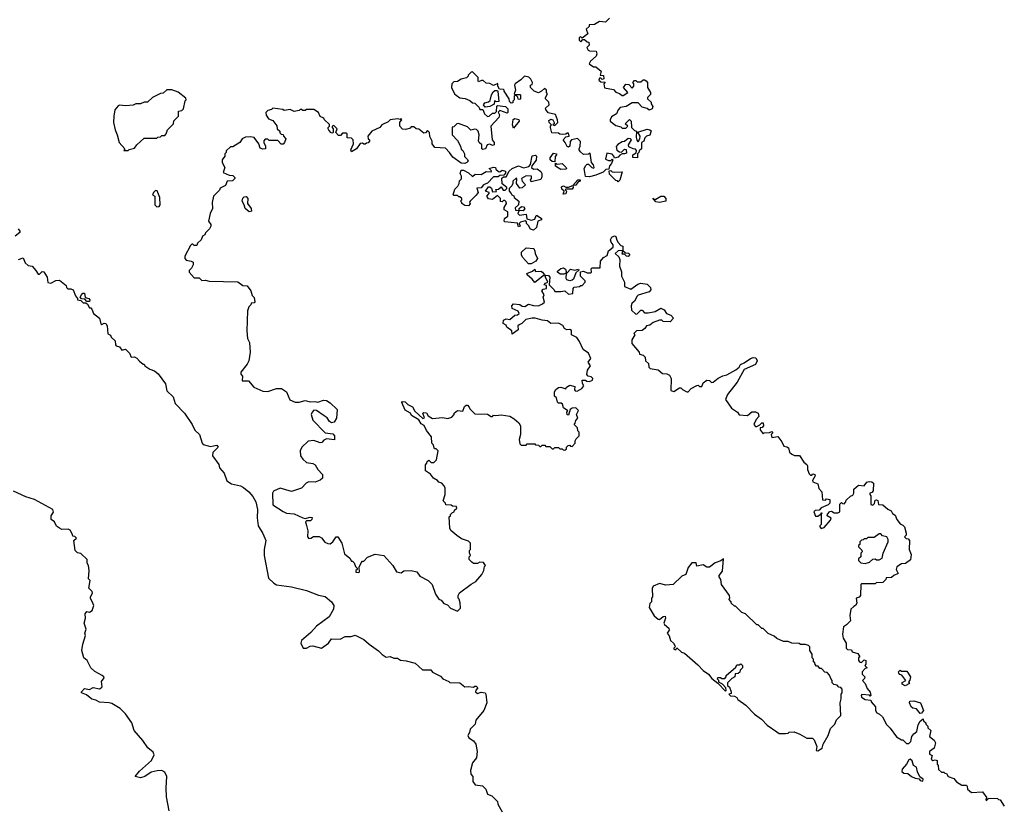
# Model space of a CAD drawing. Extents: x 2494118 to 2687960, y 757339 to 915227.
# Tile 243 of 256: x 2575526 to 2583419, y 869975 to 876268. Entities that reach past the tile are written whole.
import ezdxf

# ---------------------------------------------------------------- set-up
doc = ezdxf.new("R2010")
doc.units = 0

msp = doc.modelspace()

# ---------------------------------------------------------------- linework, layer by layer
at = {"layer": '0CON20XD'}
for points in [[(2580255, 876280), (2580221.7, 876248.3), (2580175, 876252.5), (2580135, 876230), (2580091.7, 876228.3), (2580090, 876215), (2580068.3, 876191.7), (2580080, 876155), (2580035, 876120), (2580025, 876130), (2580010, 876125), (2580010, 876105), (2580025, 876090), (2580041.7, 876108.3), (2580055, 876110), (2580075, 876090), (2580088.3, 876088.3), (2580090, 876065), (2580073.3, 876045), (2580083.6, 876023.6), (2580095, 876017.5), (2580147, 876017), (2580152.5, 875995), (2580147.5, 875975), (2580102.5, 875935), (2580092.5, 875915), (2580125, 875890), (2580145, 875890), (2580187, 875857), (2580180, 875825), (2580205, 875820), (2580210, 875795), (2580195, 875790), (2580185, 875800), (2580175, 875800), (2580170, 875785), (2580185, 875770), (2580218.3, 875768.3), (2580210, 875755), (2580213, 875723), (2580285, 875710), (2580305, 875687.5), (2580335, 875677.5), (2580355, 875660), (2580365, 875660), (2580400, 875685), (2580367.5, 875725), (2580385, 875752.5), (2580408.3, 875748.3), (2580435, 875720), (2580450, 875735), (2580450, 875755), (2580440, 875765), (2580455, 875780), (2580465, 875780), (2580475, 875770), (2580505, 875770), (2580523, 875787), (2580535, 875787.5), (2580549.3, 875779.3), (2580557.5, 875765), (2580560, 875725), (2580582.5, 875685), (2580581.7, 875668.3), (2580560, 875645), (2580560, 875635), (2580587, 875607), (2580587.5, 875595), (2580601.7, 875571.7), (2580597.5, 875555), (2580573, 875543), (2580557, 875557), (2580515, 875567.5), (2580485, 875603.3), (2580435, 875602.5), (2580387, 875573), (2580340, 875565), (2580322.5, 875545), (2580310, 875515), (2580270.7, 875489.3), (2580260, 875465), (2580260, 875455), (2580305, 875420), (2580345, 875410), (2580355, 875400), (2580385, 875400), (2580400, 875415), (2580380, 875435), (2580415, 875470), (2580427.5, 875455), (2580430, 875405), (2580455, 875380), (2580470, 875375), (2580468.3, 875328.3), (2580473, 875303), (2580485, 875290), (2580497, 875313), (2580500, 875335), (2580481.7, 875368.3), (2580555, 875390), (2580577, 875387), (2580588.3, 875378.3), (2580576.4, 875343.6), (2580550, 875335), (2580538.3, 875321.7), (2580530, 875295), (2580510, 875285), (2580510, 875235), (2580491.7, 875218.3), (2580490, 875205), (2580480, 875195), (2580478.3, 875161.7), (2580440, 875165), (2580442.5, 875185), (2580468.3, 875201.7), (2580471.7, 875221.7), (2580461.7, 875231.7), (2580443.6, 875233.6), (2580410, 875250), (2580407.5, 875265), (2580430, 875305), (2580423.6, 875313.6), (2580405, 875317.5), (2580375, 875292.5), (2580355, 875290), (2580321.2, 875268.8), (2580307, 875253), (2580313.8, 875223.8), (2580335, 875210), (2580351.7, 875208.3), (2580375, 875230), (2580388.3, 875228.3), (2580390, 875200), (2580375, 875192.5), (2580355, 875192.5), (2580337, 875183), (2580325, 875167.5), (2580295, 875160), (2580290, 875175), (2580275, 875190), (2580231.7, 875198.3), (2580221.7, 875151.7), (2580245, 875140), (2580265, 875140), (2580275, 875150), (2580280, 875145), (2580270, 875115), (2580253, 875097), (2580248.3, 875071.7), (2580225, 875067.5), (2580203.6, 875046.4), (2580145, 875022.5), (2580095, 875010), (2580061.7, 875011.7), (2580050, 875075), (2580065, 875100), (2580075, 875110), (2580085, 875110), (2580113, 875083), (2580125, 875080), (2580130, 875085), (2580126.7, 875106.7), (2580110, 875125), (2580098.3, 875198.3), (2580085, 875190), (2580045, 875187.5), (2580020.7, 875210.7), (2580010, 875225), (2580010, 875235), (2580020, 875255), (2580021.7, 875291.7), (2579997, 875317), (2579950, 875305), (2579938.3, 875291.7), (2579937.5, 875255), (2579925, 875247.5), (2579913.6, 875253.6), (2579900, 875285), (2579882.5, 875305), (2579905, 875330), (2579930, 875335), (2579925, 875360), (2579915, 875360), (2579905, 875350), (2579875, 875347.5), (2579855, 875350), (2579845, 875360), (2579791.7, 875361.7), (2579780, 875405), (2579780, 875415), (2579790, 875425), (2579770, 875445), (2579768.3, 875461.7), (2579785, 875472.5), (2579800, 875465), (2579810, 875445), (2579810, 875435), (2579800, 875425), (2579815, 875420), (2579840, 875445), (2579837.5, 875465), (2579820, 875510), (2579761.7, 875521.7), (2579745, 875550), (2579741.7, 875558.3), (2579770, 875585), (2579768.3, 875608.3), (2579740, 875635), (2579740, 875645), (2579757.5, 875675), (2579750, 875685), (2579750, 875705), (2579733, 875717), (2579710, 875695), (2579685, 875682.5), (2579650, 875695), (2579620, 875725), (2579620, 875745), (2579635, 875750), (2579637.5, 875765), (2579623, 875793), (2579607, 875807), (2579573, 875817), (2579543, 875787), (2579497.5, 875755), (2579493.3, 875745), (2579500, 875705), (2579490, 875675), (2579495, 875670), (2579535, 875670), (2579540, 875665), (2579540, 875635), (2579535, 875630), (2579521.7, 875631.7), (2579518.3, 875648.3), (2579505, 875660), (2579495, 875660), (2579490, 875655), (2579490, 875625), (2579480, 875615), (2579478.3, 875601.7), (2579465, 875600), (2579451.7, 875611.7), (2579450, 875635), (2579410, 875695), (2579410, 875705), (2579405, 875710), (2579371.7, 875711.7), (2579360, 875735), (2579358.3, 875758.3), (2579325, 875740), (2579295, 875757.5), (2579265, 875760), (2579241.7, 875781.7), (2579228.3, 875781.7), (2579205, 875770), (2579200, 875775), (2579200, 875805), (2579155, 875850), (2579145, 875847.5), (2579120, 875825), (2579120, 875815), (2579107, 875803), (2579065, 875792.5), (2579035, 875772.5), (2579005, 875770), (2578990, 875755), (2578987.5, 875725), (2579012.5, 875675), (2579025, 875662.5), (2579055, 875642.5), (2579097, 875637), (2579135, 875620), (2579155, 875602.5), (2579175, 875600), (2579210, 875565), (2579215, 875550), (2579238.3, 875548.3), (2579252.5, 875515), (2579275, 875492.5), (2579290, 875495), (2579315, 875520), (2579335, 875520), (2579348.3, 875531.7), (2579350, 875575), (2579355, 875580), (2579421.7, 875571.7), (2579440, 875555), (2579440, 875525), (2579435, 875520), (2579375, 875540), (2579361.7, 875528.3), (2579372.5, 875505), (2579367.5, 875485), (2579302.5, 875415), (2579312.5, 875305), (2579330, 875285), (2579330, 875265), (2579315, 875260), (2579295, 875270), (2579273, 875267), (2579260, 875235), (2579238.3, 875228.3), (2579230, 875235), (2579230, 875265), (2579210, 875285)], [(2576395, 875220), (2576402.5, 875227.5), (2576445, 875240), (2576463.6, 875266.4), (2576525, 875320), (2576625, 875320), (2576632.5, 875327.5), (2576655, 875330), (2576665, 875340), (2576688.3, 875341.7), (2576700, 875355), (2576710, 875385), (2576760, 875435), (2576761.7, 875458.3), (2576800, 875495), (2576800, 875535), (2576825, 875540), (2576840, 875555), (2576853, 875617), (2576860, 875625), (2576858.3, 875638.3), (2576795, 875687.5), (2576745, 875707.5), (2576705, 875706.7), (2576675, 875680), (2576655, 875676.7), (2576590, 875645), (2576551.7, 875608.3), (2576525, 875607.5), (2576495, 875593.3), (2576457, 875593), (2576435, 875582.5), (2576375, 875577.5), (2576325, 875582.5), (2576315, 875577.5), (2576287.5, 875545), (2576280, 875495), (2576278.8, 875445), (2576290, 875385), (2576307.5, 875345), (2576322.5, 875285), (2576370, 875235), (2576361.7, 875221.7), (2576395, 875220)], [(2579258.3, 875568.3), (2579243, 875587), (2579255, 875602.5), (2579285, 875610), (2579298.3, 875621.7), (2579307.5, 875665), (2579320.7, 875689.3), (2579335, 875700), (2579355, 875700), (2579360, 875695), (2579367, 875613), (2579345, 875610), (2579331.7, 875618.3), (2579328.3, 875591.7), (2579295, 875573.3), (2579258.3, 875568.3)], [(2579210, 875285), (2579203.3, 875295), (2579210, 875345), (2579200, 875375), (2579188.3, 875388.3), (2579175, 875392.5), (2579143, 875383), (2579115, 875410), (2579043.6, 875436.4), (2579030, 875435), (2579005, 875410), (2578991.7, 875408.3), (2578992.5, 875345), (2579035, 875300), (2579060, 875255), (2579065, 875230), (2579079.3, 875219.3), (2579092.5, 875195), (2579093, 875173), (2579117, 875147), (2579120, 875135), (2579110, 875125), (2579095, 875117.5), (2579065, 875120), (2578997, 875167), (2578972.5, 875205), (2578938.3, 875238.3), (2578853.6, 875243.6), (2578832.5, 875275), (2578832.5, 875295), (2578813, 875333), (2578810, 875365), (2578795, 875380), (2578778.3, 875361.7), (2578765, 875360), (2578725, 875390), (2578703, 875393), (2578685, 875410), (2578665, 875410), (2578655, 875400), (2578621.7, 875388.3), (2578595, 875390), (2578572.5, 875415), (2578573, 875447), (2578590, 875465), (2578585, 875477.5), (2578575, 875470), (2578555, 875473.3), (2578495, 875466.2), (2578479.2, 875450.8), (2578430, 875425), (2578412.5, 875405), (2578350, 875375), (2578317.5, 875335), (2578320, 875315), (2578330, 875305), (2578330, 875295), (2578318.3, 875281.7), (2578305, 875280), (2578295, 875270), (2578285, 875270), (2578275, 875280), (2578255, 875277.5), (2578226.4, 875233.6), (2578185, 875210), (2578180, 875225), (2578202.5, 875275), (2578200, 875305), (2578185, 875320), (2578151.7, 875321.7), (2578150, 875355), (2578145, 875360), (2578115, 875360), (2578098.3, 875341.7), (2578081.7, 875341.7), (2578060, 875365), (2578070, 875395), (2578045, 875420), (2578030, 875415), (2578030, 875405), (2578040, 875395), (2578040, 875365), (2578035, 875360), (2578021.7, 875361.7), (2578003, 875383), (2578000, 875395), (2578000, 875405), (2578010, 875415), (2578008.3, 875428.3), (2577970, 875465), (2577965, 875480), (2577933.6, 875493.6), (2577920, 875525), (2577885, 875550), (2577825, 875550), (2577815, 875540), (2577795, 875540), (2577785, 875550), (2577775, 875550), (2577765, 875540), (2577725, 875532.5), (2577695, 875550), (2577645, 875540), (2577635, 875550), (2577555, 875560), (2577545, 875550), (2577515, 875540), (2577500, 875525), (2577503, 875503), (2577520, 875475), (2577555, 875460), (2577587, 875417), (2577590, 875395), (2577610, 875375), (2577611.7, 875361.7), (2577621.7, 875351.7), (2577638.3, 875348.3), (2577640, 875335), (2577660, 875315), (2577650, 875285), (2577638.3, 875271.7), (2577621.7, 875271.7), (2577595, 875300), (2577525, 875300), (2577515, 875310), (2577495, 875310), (2577483.3, 875296.7), (2577482.5, 875285), (2577496.1, 875256.1), (2577497, 875233), (2577475, 875230), (2577455, 875240), (2577443.8, 875273.8), (2577405, 875323.3), (2577375, 875330), (2577335, 875327.5), (2577310, 875315), (2577290, 875285), (2577235, 875250), (2577215, 875250), (2577181.7, 875218.3), (2577180, 875205), (2577170, 875195), (2577170, 875175), (2577150, 875145), (2577150, 875125), (2577170, 875085), (2577157.5, 875045), (2577205, 875023.3), (2577235, 875020), (2577250, 875005), (2577250, 874995), (2577231.7, 874978.3), (2577190, 874975), (2577175, 874940), (2577131.7, 874918.3), (2577126.4, 874903.6), (2577080, 874855), (2577070, 874805), (2577072.5, 874755), (2577052.5, 874715), (2577040, 874655), (2577057, 874627), (2577057.5, 874615), (2577046.4, 874593.6), (2577015, 874560), (2577010, 874545), (2576992.5, 874535), (2576980, 874505), (2576951.7, 874478.3), (2576945, 874460), (2576925, 874460), (2576915, 874470), (2576905, 874470), (2576895, 874460), (2576850, 874375), (2576850, 874355), (2576860.7, 874340.7), (2576900, 874335), (2576917, 874327), (2576917.5, 874305), (2576903, 874277), (2576885, 874260), (2576883.8, 874245), (2576925, 874200), (2576965, 874200), (2576985, 874180), (2577015, 874182.5), (2577045, 874172.5), (2577275, 874167.5), (2577315, 874140), (2577350, 874135), (2577380, 874095), (2577389.3, 874059.3), (2577405, 874042.5), (2577411.7, 874008.3), (2577405, 874000), (2577381.7, 873998.3), (2577380, 873985), (2577363, 873967), (2577352.5, 873935), (2577347.5, 873775), (2577353.3, 873715), (2577367, 873683), (2577372.5, 873605), (2577362.5, 873535), (2577350.7, 873509.3), (2577297.5, 873445), (2577298.3, 873428.3), (2577311.7, 873411.7), (2577310, 873375), (2577360, 873375), (2577402.5, 873325), (2577475, 873293.3), (2577515, 873290), (2577585, 873313.3), (2577625, 873313.3), (2577665, 873286.7), (2577692.3, 873222.3), (2577735, 873203.8), (2577765, 873203.3), (2577815, 873217.5), (2577855, 873206.7), (2577895, 873210), (2577915, 873203.3), (2577960.7, 873219.3), (2577985, 873218), (2578015, 873198), (2578071.2, 873145), (2578066.7, 873075), (2578047.5, 873045), (2578025, 873038.8), (2578008.3, 873048.3), (2577989.5, 873079.5), (2577965.9, 873095.9), (2577905, 873136.7), (2577885, 873140), (2577870, 873125), (2577862.5, 873105), (2577875, 873060), (2577975, 872960), (2578035, 872950), (2578050, 872935), (2578048.3, 872901.7), (2577985, 872910), (2577965, 872900), (2577948.3, 872881.7), (2577935, 872878.8), (2577885, 872896.7), (2577838.3, 872891.7), (2577786.7, 872845), (2577774, 872815), (2577778, 872775), (2577795, 872746.7), (2577825, 872720), (2577875, 872713.3), (2577895, 872703.3), (2577916.2, 872665), (2577953.6, 872623.6), (2577953.3, 872595), (2577935, 872580), (2577895, 872563.3), (2577843, 872567), (2577823.6, 872556.4), (2577785, 872516.7), (2577705, 872490), (2577615, 872516.7), (2577559.3, 872490.7), (2577552, 872475), (2577555, 872382.5), (2577637.7, 872327.7), (2577665, 872314), (2577725, 872308.6), (2577795, 872276.7), (2577815, 872273.3), (2577855, 872283.3), (2577869.3, 872279.3), (2577868.8, 872265), (2577857.5, 872255), (2577825, 872252.5), (2577817.5, 872245), (2577825, 872217.5), (2577836.1, 872173.9), (2577832.5, 872125), (2577845, 872112.5), (2577860, 872115), (2577880.7, 872129.3), (2577927, 872127), (2577946.4, 872116.4), (2577972.7, 872082.7), (2577995, 872071.2), (2578015, 872070), (2578037.5, 872085), (2578062.5, 872125), (2578075, 872126.7), (2578107.1, 872075), (2578129.3, 871989.3), (2578172.5, 871955), (2578185, 871930), (2578195, 871930), (2578208.3, 871918.3), (2578218.3, 871888.3), (2578230, 871875), (2578230, 871865), (2578220, 871855), (2578221.7, 871841.7), (2578245, 871840), (2578250, 871845), (2578248.3, 871881.7), (2578263, 871917), (2578275, 871930), (2578285, 871930), (2578315, 871962.5), (2578375, 871987.5), (2578445, 871976.2), (2578516.7, 871895), (2578546.4, 871846.4), (2578585, 871837.5), (2578605, 871852.5), (2578665, 871856.7), (2578710, 871845), (2578735, 871810), (2578800, 871775), (2578832.5, 871745), (2578860, 871665), (2578885, 871627.5), (2578905, 871617.5), (2578925, 871592.5), (2578955, 871580), (2578980, 871555), (2579035, 871530), (2579060, 871555), (2579057, 871597), (2579050, 871625), (2579040, 871635), (2579040, 871655), (2579053, 871677), (2579145, 871747.5), (2579183, 871767), (2579230, 871825), (2579247.5, 871855), (2579252.5, 871887.5), (2579260, 871895), (2579245, 871920), (2579215, 871922.5), (2579195, 871912.5), (2579165, 871912.5), (2579151.7, 871921.7), (2579130, 871945), (2579130, 871965), (2579140, 871975), (2579131.7, 871998.3), (2579133, 872017), (2579140, 872025), (2579140, 872075), (2579125, 872090), (2579068.3, 872108.3), (2579030, 872135), (2578982.5, 872175), (2578973.3, 872195), (2578970, 872285), (2578980, 872295), (2578980, 872305), (2578995, 872320), (2579010, 872325), (2579011.7, 872338.3), (2579030, 872355), (2579028.3, 872368.3), (2578995, 872370), (2578985, 872380), (2578941.7, 872381.7), (2578940, 872395), (2578920, 872415), (2578936, 872464), (2578937.5, 872515), (2578927.5, 872535), (2578910, 872555), (2578885, 872562.5), (2578876.4, 872576.4), (2578842.5, 872595), (2578818.3, 872628.3), (2578780, 872655), (2578778.3, 872701.7), (2578790, 872715), (2578791.7, 872728.3), (2578805, 872740), (2578825, 872720), (2578845, 872720), (2578867, 872743), (2578880, 872815), (2578865, 872830), (2578851.7, 872831.7), (2578840, 872865), (2578830, 872875), (2578827, 872927), (2578787.7, 872977.7), (2578768, 873018), (2578745, 873030), (2578725, 873062.5), (2578667, 873097), (2578660, 873115), (2578615, 873140), (2578588.3, 873201.7), (2578595, 873210), (2578615, 873207.5), (2578637.5, 873185), (2578675.8, 873165.8), (2578693.3, 873133.3), (2578757, 873073), (2578771.7, 873078.3), (2578757.5, 873115), (2578765, 873122.5), (2578788.3, 873118.3), (2578800, 873095), (2578835, 873073.3), (2578915, 873082.5), (2578957, 873073), (2578990, 873085), (2579010, 873105), (2579010, 873115), (2579035, 873137.5), (2579078.3, 873131.7), (2579091.7, 873168.3), (2579105, 873180), (2579115, 873180), (2579130, 873165), (2579135, 873150), (2579175, 873110), (2579275, 873107.5), (2579305, 873090), (2579315, 873090), (2579325, 873100), (2579341.7, 873098.3)], [(2579485, 875400), (2579477.5, 875425), (2579481.7, 875468.3), (2579495, 875477.5), (2579528.3, 875468.3), (2579530, 875455), (2579485, 875400)], [(2579645, 874582.5), (2579620, 874590), (2579605, 874620), (2579590, 874635), (2579588.3, 874648.3), (2579577.5, 874657.5), (2579540, 874645), (2579530, 874635), (2579537.5, 874615), (2579525, 874610), (2579517, 874637), (2579415, 874650), (2579410, 874655), (2579412.5, 874675), (2579440, 874695), (2579438.3, 874728.3), (2579410, 874745), (2579410, 874765), (2579427.5, 874795), (2579425, 874810), (2579415, 874820), (2579405, 874820), (2579395, 874810), (2579381.7, 874811.7), (2579380, 874835), (2579355, 874860), (2579315, 874827.5), (2579283, 874833), (2579270, 874855), (2579290, 874875), (2579290, 874885), (2579260, 874895), (2579285, 874930), (2579295, 874930), (2579308.3, 874918.3), (2579315, 874890), (2579348.3, 874891.7), (2579341.7, 874908.3), (2579365, 874910), (2579385, 874930), (2579401.7, 874901.7), (2579418.3, 874901.7), (2579430, 874915), (2579430, 874925), (2579392.5, 874952.5), (2579391.7, 874998.3), (2579405, 875010), (2579425, 875010), (2579450, 875055), (2579473.8, 875076.2), (2579525, 875097.5), (2579565, 875082.5), (2579608.3, 875091.7), (2579621.7, 875108.3), (2579633.3, 875176.7), (2579661.7, 875181.7), (2579670, 875175), (2579667, 875143), (2579631.7, 875098.3), (2579630, 875085), (2579645, 875070), (2579675, 875072.5), (2579703, 875053), (2579712.5, 875035), (2579711.7, 875008.3), (2579703, 874987), (2579625, 874970), (2579620, 874985), (2579630, 874995), (2579630, 875015), (2579585, 875017.5), (2579547.5, 874995), (2579553.9, 874973.9), (2579580, 874945), (2579555, 874920), (2579535, 874917.5), (2579507.5, 874955), (2579510, 874995), (2579505, 875000), (2579480, 874975), (2579480, 874955), (2579471.7, 874938.3), (2579450, 874915), (2579450, 874895), (2579467, 874877), (2579470, 874865), (2579488.3, 874858.3), (2579490, 874845), (2579527.5, 874815), (2579523.6, 874786.4), (2579498.3, 874761.7), (2579501.7, 874741.7), (2579530, 874740), (2579530, 874755), (2579548.3, 874771.7), (2579565, 874770), (2579576.7, 874756.7), (2579561.7, 874738.3), (2579530, 874740), (2579520, 874715), (2579533, 874703), (2579585, 874710), (2579591.7, 874671.7), (2579625, 874662.5), (2579655, 874670), (2579665, 874700), (2579675, 874700), (2579710, 874675), (2579710, 874665), (2579680, 874655), (2579667.7, 874602.3), (2579645, 874582.5)], [(2579815, 875130), (2579795, 875132.5), (2579777.5, 875145), (2579778.3, 875161.7), (2579805, 875200), (2579830, 875195), (2579830, 875185), (2579818.3, 875171.7), (2579815, 875130)], [(2579125, 874777.5), (2579095, 874778.8), (2579070, 874795), (2579070, 874805), (2579060, 874815), (2579070, 874825), (2579070, 874835), (2579055, 874850), (2579045, 874850), (2579035, 874860), (2579005, 874860), (2579000, 874865), (2579015, 874910), (2579037.5, 874935), (2579050, 874955), (2579053, 874977), (2579067, 874993), (2579066.7, 875015), (2579056.7, 875035), (2579065, 875062.5), (2579085, 875063.3), (2579125, 875042.5), (2579155, 875012.5), (2579178.3, 875031.7), (2579225, 875027.5), (2579265, 875052.5), (2579305, 875050), (2579308.3, 875058.3), (2579290, 875075), (2579325, 875087.5), (2579340, 875085), (2579341.7, 875071.7), (2579365, 875052.5), (2579375, 875050), (2579395, 875062.5), (2579420, 875055), (2579421.7, 875038.3), (2579408.3, 875021.7), (2579375, 875020), (2579361.7, 875008.3), (2579325, 875010), (2579275, 874960), (2579243.6, 874946.4), (2579225, 874920), (2579191.7, 874918.3), (2579200, 874885), (2579186.4, 874863.6), (2579137.5, 874815), (2579132.5, 874807.5), (2579136.4, 874793.6), (2579125, 874777.5)], [(2579865, 875067.5), (2579850, 875075), (2579822.5, 875095), (2579821.7, 875118.3), (2579835, 875110), (2579875, 875117.5), (2579907.5, 875085), (2579910, 875075), (2579905, 875070), (2579865, 875067.5)], [(2580325, 874970), (2580318.3, 874978.3), (2580305, 874980), (2580255, 875030), (2580251.7, 875058.3), (2580265, 875060), (2580275, 875050), (2580295, 875047.5), (2580355, 875050), (2580337, 874983), (2580325, 874970)], [(2579881.7, 874871.7), (2579890, 874895), (2579871.7, 874911.7), (2579870.7, 874929.3), (2579885, 874936.7), (2579905, 874927.5), (2579925, 874927.5), (2579960, 874940), (2580000, 874985), (2580020, 874985), (2580020, 874975), (2580001.7, 874968.3), (2579985, 874942.5), (2579960, 874940), (2579962.5, 874925), (2579955, 874910), (2579905, 874910), (2579900, 874905), (2579910, 874895), (2579905, 874873.3), (2579881.7, 874871.7)], [(2576625, 874770), (2576645, 874772.5), (2576652.5, 874785), (2576650, 874845), (2576628.3, 874898.3), (2576615, 874900), (2576597.5, 874885), (2576590, 874865), (2576610, 874855), (2576610, 874785), (2576625, 874770)], [(2577365, 874728.8), (2577334.3, 874755), (2577326.7, 874785), (2577310, 874815), (2577315, 874837.5), (2577325, 874850), (2577340.7, 874850.7), (2577353.8, 874835), (2577352.5, 874795), (2577382.5, 874755), (2577385, 874733.3), (2577365, 874728.8)], [(2580655, 874803.3), (2580625, 874810), (2580601.7, 874838.3), (2580610, 874830), (2580625, 874830), (2580665, 874853.3), (2580690, 874855), (2580706.7, 874835), (2580706.7, 874813.3), (2580655, 874803.3)], [(2575513.6, 874593.6), (2575527.5, 874575), (2575526.4, 874563.6), (2575490, 874535)], [(2579341.7, 873098.3), (2579385, 873102.5), (2579455, 873091.2), (2579490.5, 873070.5), (2579527.7, 873037.7), (2579540, 873015), (2579541.2, 872995), (2579540, 872945), (2579530, 872905), (2579535, 872870), (2579545, 872860), (2579585, 872860), (2579595, 872870), (2579655, 872870), (2579661.7, 872861.7), (2579685, 872860), (2579695, 872850), (2579705, 872850), (2579715, 872860), (2579735, 872860), (2579745, 872850), (2579775, 872850), (2579795, 872830), (2579805, 872830), (2579815, 872840), (2579845, 872840), (2579855, 872830), (2579875, 872830), (2579881.7, 872821.7), (2579895, 872820), (2579908.3, 872831.7), (2579910, 872845), (2579921.7, 872858.3), (2579935, 872860), (2579941.7, 872851.7), (2579955, 872850), (2579980, 872875), (2579980, 872895), (2579988.3, 872911.7), (2580010, 872935), (2580010, 872965), (2580000, 872975), (2579998.3, 872998.3), (2579970, 873025), (2579980, 873035), (2579983, 873057), (2580000, 873075), (2579990, 873105), (2580007, 873137), (2579985, 873160), (2579955, 873157.5), (2579940, 873145), (2579925, 873100), (2579915, 873102.5), (2579912.5, 873125), (2579920, 873135), (2579885, 873160), (2579878.3, 873188.3), (2579867, 873197), (2579845, 873197.5), (2579837.5, 873205), (2579828.3, 873238.3), (2579813, 873253), (2579813.9, 873286.1), (2579823.6, 873306.4), (2579845, 873322.5), (2579865, 873323.3), (2579905, 873310), (2579910, 873325), (2579935, 873340), (2579975, 873330), (2579973, 873303), (2579980, 873295), (2579995, 873293.3), (2580032.5, 873315), (2580047.5, 873335), (2580037.5, 873355), (2580035, 873380), (2580061.7, 873381.7), (2580073, 873373), (2580095, 873370), (2580118.3, 873381.7), (2580120, 873395), (2580108.3, 873408.3), (2580083, 873413), (2580072.5, 873425), (2580078.3, 873461.7), (2580102.5, 873495), (2580082.5, 873525), (2580103.3, 873555), (2580085.9, 873595.9), (2580042.5, 873625), (2580015, 873690), (2579993, 873723), (2579950, 873745), (2579949.3, 873779.3), (2579935, 873786.7), (2579913, 873783), (2579892.5, 873795), (2579879.3, 873819.3), (2579845, 873836.7), (2579783.6, 873833.6), (2579757, 873857), (2579715, 873861.2), (2579658.3, 873878.3), (2579635, 873878), (2579584.1, 873865.9), (2579552.5, 873835), (2579530, 873825), (2579520, 873815), (2579522.5, 873785), (2579475, 873750), (2579470, 873775), (2579430, 873805), (2579425, 873820), (2579402.5, 873835), (2579405, 873860), (2579425, 873872.5), (2579455, 873867.5), (2579495, 873900), (2579517, 873903), (2579530, 873915), (2579523, 873933), (2579473.9, 873953.9), (2579470, 873975), (2579485, 873993.3), (2579536.4, 873986.4), (2579555, 873972.5), (2579575, 873970), (2579605, 873990), (2579645, 873977.5), (2579685, 873976.7), (2579718.3, 873991.7), (2579732.5, 874005), (2579722.5, 874045), (2579730, 874065), (2579712.5, 874095), (2579721.7, 874108.3), (2579750, 874115), (2579748.3, 874138.3), (2579730, 874145), (2579741.7, 874158.3), (2579760, 874165), (2579740, 874205), (2579737.5, 874215), (2579745, 874222.5), (2579765, 874220), (2579777, 874207), (2579770, 874145), (2579810, 874105), (2579815, 874090), (2579865, 874090), (2579895, 874097.5), (2579925, 874070), (2579960, 874075), (2579962.5, 874115), (2579970, 874125), (2580015, 874130), (2580025, 874140), (2580035, 874140), (2580060, 874165), (2580060, 874175), (2580022.5, 874212.5), (2580021.7, 874248.3), (2580045, 874253.3), (2580075, 874241.2), (2580105, 874240), (2580110, 874245), (2580108.3, 874271.7), (2580115, 874280), (2580178.3, 874281.7), (2580182.5, 874335), (2580205, 874362.5), (2580235, 874380), (2580245, 874417.5), (2580282.5, 874445), (2580282.5, 874465), (2580267, 874487), (2580262.5, 874505), (2580273.6, 874526.4), (2580293.6, 874536.4), (2580305, 874532.5), (2580312, 874502), (2580323.9, 874483.9), (2580345, 874460), (2580360, 874455), (2580360, 874420), (2580381.7, 874401.7), (2580407, 874397), (2580417, 874387), (2580405, 874370), (2580390, 874375), (2580375, 874390), (2580355, 874390), (2580360, 874420), (2580323, 874417), (2580300, 874395), (2580328.3, 874368.3), (2580337, 874347), (2580333.6, 874293.6), (2580349.3, 874249.3), (2580350, 874215), (2580373.3, 874165), (2580375, 874130), (2580425, 874110), (2580481.7, 874148.3), (2580505, 874157.5), (2580555, 874148.8), (2580584.1, 874124.1), (2580586, 874104), (2580572.3, 874087.7), (2580485, 874062.5), (2580476.1, 874053.9), (2580455.8, 874014.2), (2580432.5, 873995), (2580426.7, 873975), (2580431.2, 873941.2), (2580465, 873910), (2580475, 873912.5), (2580505, 873942.5), (2580515, 873940), (2580535, 873920), (2580565, 873920), (2580620, 873930), (2580665, 873956.7), (2580692.5, 873945), (2580710, 873915), (2580745, 873902.5), (2580767, 873877), (2580741.7, 873848.3), (2580685, 873850), (2580675, 873860), (2580655, 873862.5), (2580605, 873843.3), (2580578.3, 873821.7), (2580550, 873815), (2580537.5, 873795), (2580515, 873777.5), (2580470, 873775), (2580450, 873755), (2580457.5, 873745), (2580432.5, 873705), (2580432.5, 873675), (2580492.5, 873605), (2580495, 873590), (2580525, 873580), (2580540, 873565), (2580543.3, 873535), (2580567.5, 873515), (2580570, 873485), (2580580, 873475), (2580645, 873462.5), (2580680, 873435), (2580715, 873432.5), (2580735, 873420), (2580747.5, 873395), (2580747, 873297), (2580769.3, 873290.7), (2580815, 873320), (2580825, 873320), (2580840, 873305), (2580875, 873287.5), (2580885, 873287.5), (2580910, 873315), (2580955, 873337.5), (2580965, 873340), (2580975, 873330), (2580995, 873330), (2581005, 873360), (2581035, 873380), (2581055, 873377.5), (2581073, 873363), (2581085, 873363.3), (2581125, 873397.5), (2581163.6, 873416.4), (2581195, 873422), (2581267, 873463), (2581293.3, 873485), (2581305, 873506.7), (2581335, 873518.8), (2581385, 873552.9), (2581405, 873561.4), (2581428.6, 873558.6), (2581439.2, 873535), (2581425, 873506.2), (2581334.2, 873465.8), (2581276.7, 873365), (2581200, 873265), (2581183.3, 873225), (2581232.5, 873155), (2581280, 873125), (2581295, 873102.5), (2581361.7, 873098.3), (2581395, 873127.5), (2581425, 873126.7), (2581446.4, 873116.4), (2581451.7, 873088.3), (2581430, 873065), (2581412.5, 873025), (2581425, 873010), (2581435, 873010), (2581458.3, 873021.7), (2581475, 873040), (2581485, 873040), (2581490, 873015), (2581478.3, 873001.7), (2581461.7, 872998.3), (2581461.7, 872981.7), (2581485, 872950), (2581495, 872960), (2581537.5, 872962.5), (2581555, 872970), (2581560, 872965), (2581560, 872955), (2581550, 872945), (2581555, 872920), (2581605, 872930), (2581636.1, 872886.1), (2581650.7, 872850.7), (2581677, 872847), (2581688.3, 872838.3), (2581697.5, 872805), (2581715, 872787.5), (2581737, 872777), (2581778.3, 872778.3), (2581812.5, 872725), (2581837.5, 872705), (2581842.5, 872695), (2581841.2, 872665), (2581855, 872630), (2581865, 872620), (2581875, 872620), (2581885, 872630), (2581900, 872625), (2581902.5, 872615), (2581882, 872578), (2581883.3, 872565), (2581925, 872550), (2581931.7, 872511.7), (2581957, 872487), (2581962.5, 872422.5), (2581985, 872420), (2581995, 872430), (2582020, 872425), (2582020, 872395), (2582008.3, 872381.7), (2581951.7, 872358.3), (2581935, 872340), (2581903, 872337), (2581893, 872327), (2581905, 872290), (2581925, 872290), (2581950, 872310), (2581951.7, 872318.3), (2581960, 872315), (2581950, 872310), (2581950, 872225), (2581940, 872215), (2581940, 872205), (2581951.7, 872191.7), (2581975, 872200), (2582025, 872260), (2582030, 872275), (2582000, 872295), (2582001.7, 872308.3), (2582021.7, 872328.3), (2582035, 872330), (2582055, 872317.5), (2582085, 872317.5), (2582100, 872325), (2582101.7, 872388.3), (2582115, 872400), (2582121.7, 872391.7), (2582135, 872390), (2582150, 872405), (2582151.7, 872418.3), (2582185, 872450), (2582205, 872460), (2582212.5, 872475), (2582211.7, 872508.3), (2582250.7, 872539.3), (2582297, 872533), (2582317, 872563), (2582335, 872567.5), (2582357, 872567), (2582370, 872555), (2582367, 872493), (2582358.3, 872481.7), (2582340, 872475), (2582340, 872465), (2582350, 872455), (2582350, 872385), (2582365, 872380), (2582378.3, 872391.7), (2582385, 872420), (2582395, 872422.5), (2582405, 872416.7), (2582410, 872385), (2582445, 872382.5), (2582485, 872347.5), (2582513, 872333), (2582523.6, 872313.6), (2582545, 872300), (2582557.5, 872265), (2582585, 872230), (2582605, 872220), (2582620, 872205), (2582632.5, 872155), (2582631.7, 872138.3), (2582620, 872125), (2582633, 872113), (2582649.3, 872109.3), (2582660, 872095), (2582657.5, 872025), (2582672.5, 871985), (2582668.3, 871941.7), (2582627, 871913), (2582595, 871910), (2582557.5, 871885), (2582553.6, 871863.6), (2582567.5, 871832.5), (2582533, 871817), (2582515, 871800), (2582471.7, 871798.3), (2582470, 871785), (2582445, 871760), (2582392.5, 871757.5), (2582385, 871750), (2582275, 871750), (2582270, 871745), (2582267.5, 871655), (2582255, 871642.5), (2582232.5, 871635), (2582237.5, 871595), (2582227.5, 871575), (2582211.7, 871568.3), (2582190, 871545), (2582180, 871495), (2582187, 871453), (2582155, 871420), (2582130, 871405), (2582122.5, 871345), (2582127.5, 871315), (2582152.5, 871275), (2582152.5, 871235), (2582161.7, 871221.7), (2582195, 871220), (2582200, 871205), (2582245, 871190), (2582260, 871165), (2582250, 871155), (2582250, 871135), (2582261.7, 871121.7), (2582275, 871120), (2582295, 871140), (2582310, 871135), (2582310, 871105), (2582300, 871095), (2582320, 871075), (2582305, 871070), (2582280, 871045), (2582280, 871025), (2582300, 871005), (2582298.3, 870991.7), (2582282.5, 870975), (2582305, 870950), (2582319.3, 870909.3), (2582345, 870880), (2582350, 870855), (2582345, 870850), (2582337.5, 870857.5), (2582278.3, 870861.7), (2582272.5, 870855), (2582275, 870840), (2582305, 870822.5), (2582348.3, 870818.3), (2582352.5, 870805), (2582387.5, 870765), (2582387.5, 870735), (2582397, 870717), (2582420, 870705), (2582443, 870683), (2582475, 870622.5), (2582505, 870592.5), (2582555, 870522.5), (2582595, 870500), (2582605, 870500), (2582635, 870470), (2582655, 870470), (2582670, 870485), (2582677.5, 870525), (2582693.6, 870546.4)], [(2579625, 874312.5), (2579603.6, 874313.6), (2579557.5, 874365), (2579547.5, 874385), (2579550, 874405), (2579585, 874440), (2579646.4, 874436.4), (2579656.7, 874415), (2579657.5, 874395), (2579677.5, 874355), (2579662.5, 874335), (2579625, 874312.5)], [(2575515, 874347.5), (2575555, 874360), (2575570.7, 874320.7), (2575595, 874300), (2575625, 874292.5), (2575655, 874260), (2575675, 874230), (2575685, 874230), (2575705, 874250), (2575718.3, 874248.3), (2575747, 874207), (2575751.7, 874161.7), (2575775, 874157.5), (2575815, 874178.8), (2575845, 874182.5), (2575898.3, 874138.3), (2575901.7, 874121.7), (2575912.5, 874112.5), (2575935, 874112.5), (2575953.3, 874103.3), (2575972.5, 874055), (2575990, 874035), (2575990, 874025), (2576015, 874020), (2576035, 874000), (2576055, 874000), (2576068.3, 873988.3), (2576085, 873960), (2576095, 873960), (2576105, 873950), (2576117.5, 873915), (2576166.1, 873876.1), (2576175, 873832.5), (2576185, 873827.5), (2576203.6, 873836.4), (2576217.5, 873835), (2576226.1, 873816.1), (2576233, 873753), (2576255, 873740), (2576260, 873725), (2576290, 873695), (2576293, 873663), (2576300, 873655), (2576326.4, 873646.4), (2576345, 873620), (2576375, 873630), (2576406.1, 873596.1), (2576420, 873565), (2576445, 873567.5), (2576465, 873557.5), (2576485, 873532.5), (2576515, 873510), (2576525, 873510), (2576530, 873495), (2576569.3, 873469.3), (2576606.1, 873456.1), (2576635, 873430), (2576695, 873352.5), (2576706.1, 873296.1), (2576755, 873246.2), (2576772.7, 873192.7), (2576845.8, 873115), (2576907.5, 873025), (2576929.3, 872979.3), (2576966.2, 872945), (2576987.5, 872875), (2576996.4, 872866.4), (2577036.1, 872853.9), (2577055, 872850), (2577080, 872855), (2577105, 872858.8), (2577116, 872845), (2577075, 872800), (2577072.5, 872775), (2577123.3, 872705), (2577127.5, 872677.5), (2577165.5, 872635.5), (2577187.1, 872575), (2577225, 872549.6), (2577295, 872533.8), (2577321.1, 872521.1), (2577363.1, 872485), (2577395, 872447.5), (2577417.9, 872405), (2577432.5, 872345), (2577428.3, 872278.3), (2577437.1, 872215), (2577475, 872152.9), (2577497.8, 872095), (2577486, 872024), (2577485.3, 871975.3), (2577520.4, 871795), (2577563.2, 871753.2), (2577585, 871741.8), (2577705, 871723.8), (2577825, 871695.9), (2577920.6, 871659.4), (2577975, 871647.3), (2578025, 871605.6), (2578044.5, 871575), (2578042.2, 871545), (2578006.6, 871483.4), (2577905, 871409.5), (2577860.2, 871359.8), (2577786, 871295), (2577780, 871275), (2577797.5, 871235), (2577825, 871234), (2577855, 871248.8), (2577875, 871251.2), (2577946.4, 871233.6), (2578002.5, 871275), (2578025, 871307.5), (2578095, 871306.7), (2578135, 871326.2), (2578183, 871327), (2578215, 871336.7), (2578285, 871302.5), (2578327.5, 871265), (2578403, 871213), (2578431.7, 871181.7), (2578465, 871162.5), (2578496.4, 871166.4), (2578525, 871153.3), (2578555, 871152.5), (2578577.5, 871137.5), (2578625, 871132.5), (2578695, 871112.5), (2578755, 871058.8), (2578820.7, 871060.7), (2578835, 871042.5), (2578899.3, 871009.3), (2578917, 870987), (2578965, 870967.5), (2578975, 870957.5), (2579055, 870956.7), (2579095, 870923.3), (2579123.8, 870926.2), (2579165, 870920), (2579175, 870930), (2579185, 870930), (2579197.5, 870915), (2579181.7, 870898.3), (2579180, 870885), (2579195, 870870), (2579225, 870882.5), (2579256.4, 870876.4), (2579262.5, 870865), (2579270, 870795), (2579246.2, 870735), (2579183.9, 870656.1), (2579177.5, 870625), (2579136.7, 870585), (2579132.5, 870557.5), (2579117.5, 870535), (2579127.5, 870515), (2579165, 870492.5), (2579182.5, 870465), (2579192.5, 870405), (2579188.8, 870355), (2579156.7, 870315), (2579140, 870255), (2579142.5, 870225), (2579157.5, 870205), (2579157.5, 870165), (2579178.3, 870138.3), (2579235, 870130), (2579262.5, 870105), (2579276.7, 870065), (2579310.7, 870050.7), (2579356.1, 870006.1), (2579360, 869985), (2579393.9, 869923.9)], [(2579935, 874177.5), (2579913.3, 874183.3), (2579907.5, 874195), (2579910, 874240), (2579889.2, 874230.8), (2579858.8, 874228.8), (2579836.7, 874245), (2579836.7, 874255), (2579865, 874276.2), (2579885, 874280), (2579900.5, 874270.5), (2579910, 874240), (2579915, 874240), (2579940.8, 874269.2), (2579977.5, 874262.5), (2580005, 874270), (2580008.3, 874261.7), (2579985, 874240), (2579965, 874190), (2579955, 874182.5), (2579935, 874177.5)], [(2579655, 874162.5), (2579635, 874190), (2579593.3, 874225), (2579592.5, 874235), (2579637.5, 874252.5), (2579655, 874270), (2579661.7, 874251.7), (2579705, 874252.5), (2579716.9, 874246.9), (2579732.5, 874225), (2579655, 874162.5)], [(2576085, 874010), (2576065, 874010), (2576048.3, 874028.3), (2576021.7, 874031.7), (2576010, 874045), (2576020, 874065), (2576033, 874077), (2576046.4, 874076.4), (2576051.7, 874041.7), (2576080, 874035), (2576087.5, 874025), (2576085, 874010)], [(2576725, 869930), (2576702.8, 870042.8), (2576700, 870115), (2576706.7, 870205), (2576690.2, 870240.2), (2576665, 870253.5), (2576628.6, 870251.4), (2576580.6, 870239.4), (2576530, 870205), (2576495, 870196.2), (2576452.5, 870205), (2576487.5, 870247.5), (2576582.5, 870335), (2576605, 870380), (2576595, 870400), (2576554, 870435), (2576514, 870495), (2576444.3, 870575), (2576426, 870635), (2576375, 870707.5), (2576330.5, 870750.5), (2576265, 870790), (2576243.6, 870796.4), (2576165, 870800), (2576135, 870817.5), (2576104.1, 870824.1), (2576060.7, 870860.7), (2576020, 870875), (2576020, 870885), (2576045, 870910), (2576085, 870903.3), (2576115, 870917.5), (2576165, 870907.5), (2576180, 870915), (2576187.5, 870925), (2576183, 870967), (2576202.5, 870995), (2576200, 871005), (2576187.5, 871015), (2576127, 871047), (2576097, 871077), (2576066.7, 871135), (2576040, 871155), (2576024.1, 871214.1), (2576031.2, 871265), (2576052.5, 871335), (2576047.5, 871355), (2576060, 871385), (2576043.3, 871435), (2576052.5, 871475), (2576050.7, 871509.3), (2576065, 871527.5), (2576085, 871522.5), (2576107.5, 871535), (2576120, 871575), (2576112.5, 871595), (2576092.5, 871635), (2576092.5, 871645), (2576110, 871675), (2576107, 871687), (2576080, 871715), (2576090, 871775), (2576078.3, 871788.3), (2576082.5, 871855), (2576076.4, 871896.4), (2576067.5, 871915), (2576067.5, 871945), (2576015, 871992.5), (2575988.3, 871998.3), (2575970, 872015), (2575960, 872095), (2575980, 872115), (2575968.3, 872128.3), (2575951.7, 872131.7), (2575950, 872145), (2575929.3, 872179.3), (2575915, 872186.7), (2575865, 872183.3), (2575843.9, 872193.9), (2575820, 872210), (2575806.2, 872246.2), (2575777.5, 872265), (2575777.5, 872295), (2575796.4, 872323.6), (2575791.2, 872345), (2575645, 872423.6), (2575575.8, 872445), (2575475, 872491.2)], [(2582305, 871912.5), (2582338.3, 871921.7), (2582365, 871947.5), (2582385, 871950), (2582395, 871940), (2582415, 871940), (2582440, 871955), (2582447.5, 871995), (2582487.5, 872085), (2582487.5, 872105), (2582477.5, 872125), (2582443, 872133), (2582428.3, 872148.3), (2582415, 872150), (2582375, 872120), (2582325, 872120), (2582315, 872110), (2582295, 872110), (2582288.3, 872101.7), (2582275, 872100), (2582260, 872085), (2582260, 872065), (2582250, 872055), (2582250, 872045), (2582278.3, 872018.3), (2582280, 872005), (2582270, 871995), (2582270, 871965), (2582251.7, 871948.3), (2582250, 871935), (2582268.3, 871918.3), (2582305, 871912.5)], [(2581925, 870410), (2581958.3, 870431.7), (2581967.5, 870465), (2582007.5, 870535), (2582025, 870590), (2582060, 870625), (2582075, 870660), (2582110, 870695), (2582102.5, 870795), (2582111.7, 870828.3), (2582112.5, 870865), (2582120, 870875), (2582120, 870905), (2582108.3, 870918.3), (2582091.7, 870921.7), (2582078.3, 870938.3), (2582051.7, 870941.7), (2582040, 870955), (2582040, 870975), (2582030, 870985), (2582018.3, 871018.3), (2581998.3, 871038.3), (2581981.7, 871041.7), (2581955, 871070), (2581941.7, 871071.7), (2581928.3, 871088.3), (2581915, 871090), (2581901.7, 871101.7), (2581900, 871115), (2581890, 871125), (2581890, 871145), (2581880, 871155), (2581880, 871185), (2581860, 871215), (2581860, 871245), (2581850, 871255), (2581825, 871262.5), (2581785, 871262.5), (2581775, 871270), (2581715, 871272.5), (2581687, 871287), (2581648.3, 871288.3), (2581595, 871310), (2581575, 871330), (2581525, 871350), (2581485, 871390), (2581475, 871390), (2581445, 871420), (2581435, 871420), (2581345, 871510), (2581315, 871520), (2581265, 871570), (2581255, 871570), (2581230, 871595), (2581230, 871605), (2581210, 871625), (2581220, 871635), (2581217.5, 871655), (2581153.3, 871745), (2581147.5, 871785), (2581132.5, 871805), (2581133, 871817), (2581159.3, 871850.7), (2581168.3, 871948.3), (2581147, 871933), (2581101.7, 871918.3), (2581055, 871882.5), (2581035, 871882.5), (2581005, 871902.5), (2580955, 871890), (2580948.3, 871918.3), (2580915, 871917.5), (2580885, 871880), (2580866.4, 871823.6), (2580835, 871810), (2580765, 871742.5), (2580705, 871737.5), (2580655, 871752.5), (2580605, 871730), (2580597, 871713), (2580600, 871645), (2580590, 871635), (2580590, 871605), (2580578.3, 871591.7), (2580571.7, 871558.3), (2580613.3, 871493.3), (2580645, 871466.7), (2580655, 871463.3), (2580685, 871487.5), (2580700, 871490), (2580702.5, 871475), (2580690, 871435), (2580695, 871422.5), (2580730, 871395), (2580731.7, 871378.3), (2580717.5, 871355), (2580732.5, 871332.5), (2580742.5, 871295), (2580767.5, 871275), (2580777.5, 871255), (2580780, 871245), (2580770, 871235), (2580770, 871225), (2580785, 871220), (2580795, 871237.5), (2580831.7, 871201.7), (2580855, 871193.3), (2580961.2, 871101.2), (2581005, 871053.8), (2581046.7, 871026.7), (2581075, 870990), (2581123.3, 870953.3), (2581185, 870890), (2581190, 870895), (2581187, 870917), (2581160, 870945), (2581131.7, 870961.7), (2581130, 870975), (2581120, 870985), (2581121.7, 870998.3), (2581145, 871000), (2581155, 870990), (2581178.3, 870991.7), (2581190, 871005), (2581190, 871015), (2581268.3, 871081.7), (2581275, 871100), (2581295, 871100), (2581308.3, 871108.3), (2581320, 871095), (2581320, 871075), (2581301.7, 871058.3), (2581298.3, 871041.7), (2581285, 871030), (2581261.7, 871028.3), (2581260, 871005), (2581235, 870990), (2581200, 870955), (2581200, 870935), (2581215, 870920), (2581230, 870885), (2581228.3, 870871.7), (2581210, 870865), (2581225, 870852.5), (2581255, 870850), (2581275, 870837.5), (2581281.7, 870821.7), (2581345.9, 870775.9), (2581416.1, 870706.1), (2581472.5, 870665), (2581517, 870617), (2581595, 870562.5), (2581615, 870550), (2581665, 870550), (2581687, 870553), (2581695, 870560), (2581735, 870562.5), (2581780, 870545), (2581835, 870512.5), (2581882.5, 870512.5), (2581895, 870500), (2581917, 870447), (2581910, 870415), (2581925, 870410)], [(2582625, 870932.5), (2582600, 870945), (2582601.7, 870958.3), (2582630, 870975), (2582598.3, 871018.3), (2582581.7, 871021.7), (2582573, 871033), (2582570, 871045), (2582585, 871057.5), (2582595, 871050), (2582638.3, 871048.3), (2582667.5, 871005), (2582661.7, 870978.3), (2582650, 870965), (2582658.3, 870951.7), (2582625, 870932.5)], [(2582745, 870710), (2582715, 870747.5), (2582685, 870753.3), (2582672.5, 870765), (2582660, 870795), (2582661.7, 870808.3), (2582695, 870812.5), (2582746.4, 870796.4), (2582772.5, 870735), (2582755, 870712.5), (2582745, 870710)], [(2582693.6, 870546.4), (2582717.5, 870565), (2582729.3, 870620.7), (2582745, 870650), (2582768.3, 870668.3), (2582771.7, 870651.7), (2582790, 870635), (2582790, 870625), (2582805, 870610), (2582807.5, 870595), (2582830, 870575), (2582820, 870525), (2582856.4, 870496.4), (2582867.5, 870475), (2582858.3, 870431.7), (2582820, 870405), (2582820, 870385), (2582840, 870375), (2582832.5, 870345), (2582845, 870332.5), (2582865, 870340), (2582880, 870335), (2582880, 870305), (2582890, 870295), (2582893, 870263), (2582915, 870240), (2582935, 870240), (2582941.7, 870231.7), (2582955, 870230), (2582970, 870205), (2583015, 870190), (2583035, 870162.5), (2583080, 870135), (2583115, 870137.5), (2583122.5, 870125), (2583123, 870103), (2583155, 870077.5), (2583245, 870082.5), (2583280, 870035), (2583270, 870025), (2583275, 870010), (2583291.7, 870028.3), (2583305, 870032.5), (2583365, 870030), (2583371.7, 870021.7), (2583385, 870020), (2583419.3, 869969.3)], [(2582765, 870167.5), (2582767.5, 870185), (2582743, 870203), (2582723, 870243), (2582715, 870280), (2582692.5, 870295), (2582681.2, 870331.2), (2582665, 870343.3), (2582655, 870340), (2582636.1, 870303.9), (2582600, 870265), (2582597.5, 870245), (2582613.6, 870233.6), (2582645, 870230), (2582675, 870206.7), (2582705, 870192.5), (2582737, 870187), (2582745, 870172.5), (2582765, 870167.5)]]:
    msp.add_lwpolyline(points, dxfattribs=at)

doc.saveas('drawing.dxf')
